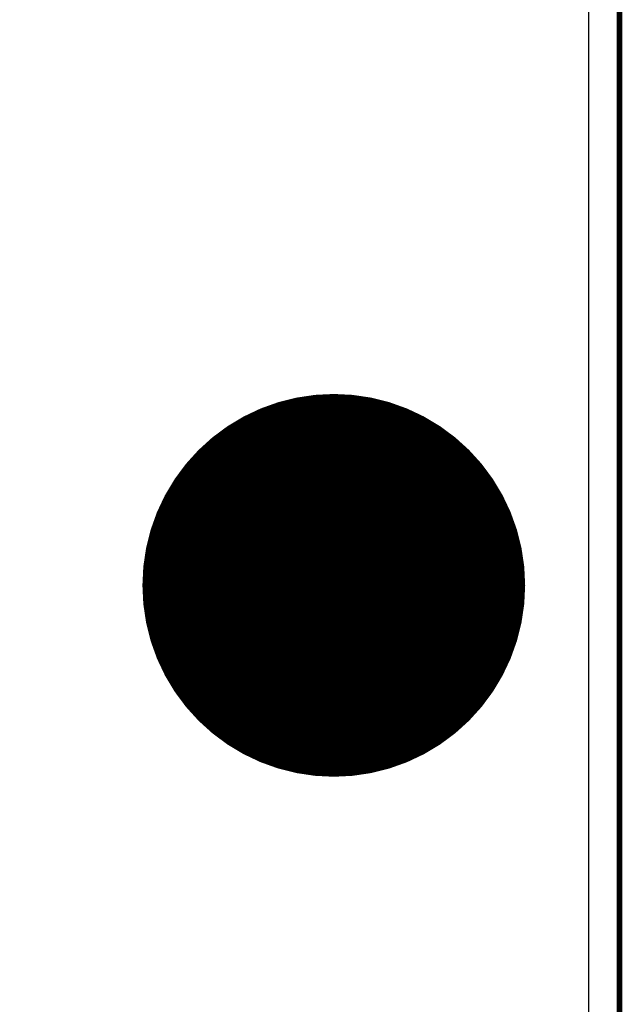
# Model space of a CAD drawing. Extents: x -1.5 to 9, y -3 to 5.
# Tile 163 of 256: x 1.095 to 1.2, y 2.027 to 2.199. Entities that reach past the tile are written whole.
import ezdxf

# ---------------------------------------------------------------- set-up
doc = ezdxf.new("R2010")
doc.units = 0
doc.layers.get('0').update_dxf_attribs({"linetype": 'CONTINUOUS'})
for name, color, linetype in [('qfn16-30-34-a_copper_signal_1', 1, 'CONTINUOUS'), ('qfn16-30-34-a_copper_signal_2', 1, 'CONTINUOUS'), ('qfn16-30-34-a_copper_signal_bot', 5, 'CONTINUOUS'), ('qfn16-30-34-a_copper_signal_top', 1, 'CONTINUOUS'), ('qfn16-30-34-a_drawing_1', 1, 'CONTINUOUS'), ('qfn16-30-34-a_drillmap_1', 1, 'CONTINUOUS'), ('qfn16-30-34-a_profile', 1, 'CONTINUOUS'), ('qfn16-30-34-a_pth_drill', 1, 'CONTINUOUS'), ('qfn16-30-34-a_soldermask_bot', 1, 'CONTINUOUS'), ('qfn16-30-34-a_soldermask_top', 1, 'CONTINUOUS')]:
    doc.layers.add(name, color=color, linetype=linetype)

# ---------------------------------------------------------------- blocks, each defined once
blk = doc.blocks.new('D24')
at = {"const_width": 0.0325}
blk.add_lwpolyline([(-0.01625, 0, 1), (0.01625, 0, 1)], format="xyb", close=True, dxfattribs=at)
blk = doc.blocks.new('D38')
at = {"const_width": 0.0335}
blk.add_lwpolyline([(-0.01675, 0, 1), (0.01675, 0, 1)], format="xyb", close=True, dxfattribs=at)
blk = doc.blocks.new('D60')
at = {"const_width": 0.0225}
blk.add_lwpolyline([(-0.01125, 0, 1), (0.01125, 0, 1)], format="xyb", close=True, dxfattribs=at)
blk = doc.blocks.new('D69')
at = {"const_width": 0.001667}
blk.add_lwpolyline([(-0.000833, 0, 1), (0.000833, 0, 1)], format="xyb", close=True, dxfattribs=at)
blk = doc.blocks.new('D44')
at = {"const_width": 0.0025}
blk.add_lwpolyline([(-0.00125, 0, 1), (0.00125, 0, 1)], format="xyb", close=True, dxfattribs=at)

msp = doc.modelspace()

# ---------------------------------------------------------------- linework, layer by layer
at = {"layer": 'qfn16-30-34-a_copper_signal_1', "color": 1}
msp.add_lwpolyline([(1.194589, 2.946635), (1.1925, 2.9425), (1.189588, 2.9425), (1.1075, 2.9425), (1.1075, 2.8575), (1.189588, 2.8575), (1.1925, 2.8575), (1.194589, 2.853365), (1.194589, 0.615412), (1.105001, 0.615412), (1.101174, 0.613826), (1.099589, 0.61), (1.099589, 0.005412), (0.100412, 0.005412), (0.100412, 0.61), (0.098826, 0.613826), (0.094999, 0.615412), (0.005412, 0.615412), (0.005412, 3.794588), (1.194589, 3.794588), (1.194589, 2.946635)], dxfattribs=at)
at = {"layer": 'qfn16-30-34-a_copper_signal_2', "color": 1}
msp.add_lwpolyline([(1.194589, 2.946635), (1.1925, 2.9425), (1.189588, 2.9425), (1.1075, 2.9425), (1.1075, 2.8575), (1.189588, 2.8575), (1.1925, 2.8575), (1.194589, 2.853365), (1.194589, 0.615412), (1.105001, 0.615412), (1.101174, 0.613826), (1.099589, 0.61), (1.099589, 0.005412), (0.100412, 0.005412), (0.100412, 0.61), (0.098826, 0.613826), (0.094999, 0.615412), (0.005412, 0.615412), (0.005412, 3.794588), (1.194589, 3.794588), (1.194589, 2.946635)], dxfattribs=at)
at = {"layer": 'qfn16-30-34-a_copper_signal_bot', "color": 5}
msp.add_lwpolyline([(1.194589, 2.946635), (1.1925, 2.9425), (1.189588, 2.9425), (1.1075, 2.9425), (1.1075, 2.8575), (1.189588, 2.8575), (1.1925, 2.8575), (1.194589, 2.853365), (1.194589, 0.615412), (1.105001, 0.615412), (1.101174, 0.613826), (1.099589, 0.61), (1.099589, 0.005412), (0.100412, 0.005412), (0.100412, 0.61), (0.098826, 0.613826), (0.094999, 0.615412), (0.005412, 0.615412), (0.005412, 3.794588), (1.194589, 3.794588), (1.194589, 2.946635)], dxfattribs=at)
at = {"layer": 'qfn16-30-34-a_copper_signal_top', "color": 1}
msp.add_lwpolyline([(1.125, 3.124965), (1.125, 3.075035), (1.125, 3.075), (1.125, 2.9425), (1.1075, 2.9425), (1.1075, 2.8575), (1.1925, 2.8575), (1.194589, 2.851865), (1.194589, 1.255472), (1.150042, 1.255472), (1.15, 1.255472), (0.7885, 1.255472)], dxfattribs=at)
at = {"layer": 'qfn16-30-34-a_drawing_1', "color": 1, "const_width": 0.003}
for points in [[(1.157774, 2.113328), (1.146667, 2.113328)], [(1.146667, 2.113328), (1.15222, 2.113328)], [(1.15222, 2.113328), (1.15222, 2.085559)], [(1.141113, 2.080006), (1.135559, 2.085559)], [(1.15222, 2.085559), (1.146667, 2.080006)], [(1.146667, 2.080006), (1.141113, 2.080006)]]:
    msp.add_lwpolyline(points, dxfattribs=at)
at = {"layer": 'qfn16-30-34-a_drillmap_1', "color": 1, "const_width": 0.005}
for points in [[(1.15, 2.0775), (1.15, 2.1225)], [(1.1275, 2.1), (1.1725, 2.1)]]:
    msp.add_lwpolyline(points, dxfattribs=at)
at = {"layer": 'qfn16-30-34-a_profile', "color": 1, "const_width": 0.001}
msp.add_lwpolyline([(1.2, 0.61), (1.2, 3.8)], dxfattribs=at)

# ---------------------------------------------------------------- block references
at = {"layer": 'qfn16-30-34-a_copper_signal_1'}
msp.add_blockref('D24', (1.15, 2.1), dxfattribs=at)
at = {"layer": 'qfn16-30-34-a_copper_signal_2'}
msp.add_blockref('D24', (1.15, 2.1), dxfattribs=at)
at = {"layer": 'qfn16-30-34-a_copper_signal_bot'}
msp.add_blockref('D24', (1.15, 2.1), dxfattribs=at)
at = {"layer": 'qfn16-30-34-a_copper_signal_top'}
msp.add_blockref('D24', (1.15, 2.1), dxfattribs=at)
at = {"layer": 'qfn16-30-34-a_drawing_1'}
for p in [(1.146667, 2.113328), (1.15222, 2.113328), (1.157774, 2.113328), (1.135559, 2.085559), (1.15222, 2.085559), (1.141113, 2.080006), (1.146667, 2.080006)]:
    msp.add_blockref('D69', p, dxfattribs=at)
at = {"layer": 'qfn16-30-34-a_drillmap_1'}
for p in [(1.15, 2.1225), (1.1275, 2.1), (1.1725, 2.1), (1.15, 2.0775)]:
    msp.add_blockref('D44', p, dxfattribs=at)
at = {"layer": 'qfn16-30-34-a_pth_drill'}
msp.add_blockref('D60', (1.15, 2.1), dxfattribs=at)
at = {"layer": 'qfn16-30-34-a_soldermask_bot'}
msp.add_blockref('D38', (1.15, 2.1), dxfattribs=at)
at = {"layer": 'qfn16-30-34-a_soldermask_top'}
msp.add_blockref('D38', (1.15, 2.1), dxfattribs=at)

doc.saveas('drawing.dxf')
